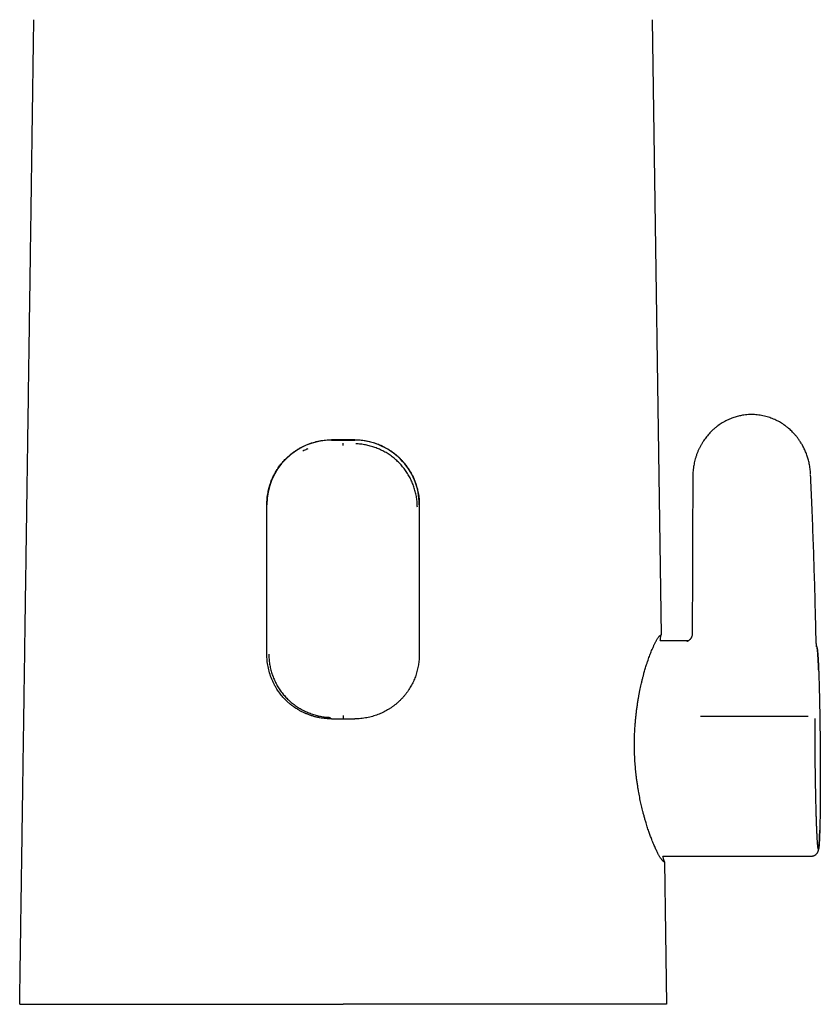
# Model space of a CAD drawing. Header units: millimetres. Extents: x 8 to 718, y 12 to 784.
# Tile 37 of 58: x 285 to 354, y 496 to 581. Entities that reach past the tile are written whole.
import ezdxf

# ---------------------------------------------------------------- set-up
doc = ezdxf.new("R2010")
doc.units = ezdxf.units.MM

msp = doc.modelspace()

# ---------------------------------------------------------------- linework, layer by layer
at = {"color": 7, "linetype": 'Continuous', "lineweight": 30}
for p, q in [((339.437, 580.974), (340.192, 528.067)), ((311.859, 544.821), (313.859, 544.821)), ((312.859, 544.546), (312.859, 544.563)), ((342.915, 541.693), (342.914, 541.696)), ((306.309, 526.393), (306.309, 539.29)), ((319.409, 539.29), (319.409, 526.393)), ((342.529, 527.563), (340.114, 527.563)), ((312.859, 520.954), (312.859, 520.885)), ((340.341, 509.063), (353.115, 509.063))]:
    msp.add_line(p, q, dxfattribs=at)
at = {"color": 7, "linetype": 'Continuous', "lineweight": 30, "flags": 128}
msp.add_lwpolyline([(340.475, 508.568), (340.564, 502.443), (340.653, 496.318)], dxfattribs=at)
at = {"color": 7, "linetype": 'Continuous', "lineweight": 30}
for centre, start, end in [((311.858, 539.272), 89.99372, 179.99372), ((313.86, 539.272), 0.00628, 90.00628)]:
    msp.add_arc(centre, 5.549, start, end, dxfattribs=at)
for points, knots in [([(285.065, 496.318), (285.067, 496.473), (285.072, 496.789), (285.079, 497.27), (285.086, 497.766), (285.094, 498.277), (285.101, 498.799), (285.109, 499.332), (285.117, 499.877), (285.125, 500.435), (285.133, 501.012), (285.142, 501.607), (285.151, 502.221), (285.16, 502.849), (285.169, 503.493), (285.179, 504.151), (285.189, 504.823), (285.199, 505.511), (285.209, 506.213), (285.219, 506.93), (285.23, 507.662), (285.241, 508.408), (285.252, 509.17), (285.263, 509.946), (285.274, 510.714), (285.285, 511.474), (285.296, 512.224), (285.307, 512.986), (285.318, 513.761), (285.329, 514.549), (285.341, 515.373), (285.354, 516.236), (285.367, 517.137), (285.38, 518.054), (285.394, 518.985), (285.407, 519.93), (285.421, 520.891), (285.435, 521.838), (285.448, 522.772), (285.462, 523.691), (285.475, 524.623), (285.489, 525.567), (285.502, 526.523), (285.516, 527.492), (285.53, 528.473), (285.545, 529.467), (285.559, 530.473), (285.574, 531.491), (285.589, 532.522), (285.603, 533.523), (285.617, 534.493), (285.631, 535.43), (285.643, 536.269), (285.653, 537.007), (285.662, 537.616), (285.668, 538.039), (285.672, 538.276), (285.673, 538.35), (285.674, 538.424), (285.675, 538.498), (285.676, 538.572), (285.683, 539.068), (285.696, 539.98), (285.715, 541.305), (285.734, 542.616), (285.752, 543.912), (285.771, 545.194), (285.789, 546.462), (285.807, 547.682), (285.823, 548.853), (285.839, 549.978), (285.855, 551.09), (285.871, 552.191), (285.887, 553.28), (285.902, 554.356), (285.917, 555.421), (285.932, 556.473), (285.947, 557.514), (285.962, 558.543), (285.976, 559.559), (285.99, 560.545), (286.004, 561.501), (286.017, 562.426), (286.03, 563.341), (286.043, 564.246), (286.056, 565.157), (286.069, 566.075), (286.082, 566.999), (286.095, 567.911), (286.108, 568.812), (286.121, 569.7), (286.133, 570.56), (286.145, 571.392), (286.156, 572.196), (286.168, 572.99), (286.179, 573.773), (286.19, 574.575), (286.202, 575.394), (286.214, 576.231), (286.225, 577.054), (286.237, 577.864), (286.248, 578.66), (286.259, 579.443), (286.27, 580.213), (286.277, 580.722), (286.281, 580.974)], [0, 0, 0, 0, 0.005511, 0.011196, 0.017054, 0.023086, 0.029291, 0.035554, 0.041985, 0.048583, 0.055348, 0.062424, 0.069674, 0.077098, 0.084696, 0.092469, 0.100416, 0.108537, 0.116833, 0.125303, 0.133947, 0.142765, 0.151757, 0.160924, 0.170265, 0.17898, 0.187842, 0.196851, 0.206006, 0.215307, 0.224754, 0.235228, 0.245876, 0.256698, 0.267694, 0.278864, 0.290209, 0.301728, 0.31244, 0.323298, 0.334303, 0.345455, 0.356752, 0.368197, 0.379787, 0.391524, 0.403407, 0.415437, 0.427613, 0.439936, 0.450901, 0.461979, 0.473171, 0.48062, 0.488118, 0.494757, 0.495629, 0.496502, 0.497376, 0.49825, 0.499125, 0.5, 0.515819, 0.531469, 0.546951, 0.562265, 0.577409, 0.592385, 0.607193, 0.620619, 0.633903, 0.647045, 0.660046, 0.672905, 0.685622, 0.698198, 0.710632, 0.722925, 0.735075, 0.747085, 0.758952, 0.770012, 0.780946, 0.791754, 0.802436, 0.812992, 0.824051, 0.834967, 0.845742, 0.856376, 0.866868, 0.877218, 0.886847, 0.89635, 0.905727, 0.914978, 0.924104, 0.93414, 0.944019, 0.953741, 0.963307, 0.972715, 0.981967, 0.991062, 1, 1, 1, 1]), ([(353.037, 541.924), (353.032, 541.999), (353.024, 542.148), (353, 542.369), (352.968, 542.585), (352.929, 542.792), (352.884, 542.991), (352.834, 543.182), (352.779, 543.364), (352.718, 543.546), (352.65, 543.727), (352.576, 543.905), (352.5, 544.072), (352.422, 544.229), (352.343, 544.376), (352.265, 544.512), (352.184, 544.644), (352.102, 544.769), (352.02, 544.888), (351.94, 544.996), (351.865, 545.094), (351.791, 545.186), (351.716, 545.274), (351.619, 545.384), (351.497, 545.513), (351.349, 545.658), (351.188, 545.803), (351.016, 545.946), (350.833, 546.085), (350.644, 546.215), (350.453, 546.335), (350.257, 546.446), (350.056, 546.548), (349.848, 546.642), (349.633, 546.727), (349.411, 546.802), (349.182, 546.868), (348.947, 546.923), (348.707, 546.967), (348.461, 546.999), (348.211, 547.018), (347.958, 547.025), (347.702, 547.018), (347.444, 546.996), (347.213, 546.964), (347.009, 546.926), (346.829, 546.886), (346.644, 546.837), (346.453, 546.778), (346.258, 546.709), (346.06, 546.629), (345.859, 546.537), (345.655, 546.433), (345.457, 546.319), (345.265, 546.197), (345.079, 546.067), (344.894, 545.924), (344.711, 545.769), (344.542, 545.61), (344.385, 545.45), (344.241, 545.29), (344.1, 545.121), (343.965, 544.944), (343.835, 544.758), (343.711, 544.563), (343.594, 544.36), (343.483, 544.148), (343.381, 543.926), (343.286, 543.695), (343.2, 543.456), (343.128, 543.221), (343.069, 542.992), (343.021, 542.77), (342.982, 542.544), (342.951, 542.313), (342.929, 542.078), (342.917, 541.871), (342.916, 541.742), (342.916, 541.693)], [0, 0, 0, 0, 0.013986, 0.028002, 0.04159, 0.054753, 0.067491, 0.079805, 0.091696, 0.103163, 0.115751, 0.127788, 0.139273, 0.150208, 0.160591, 0.170423, 0.179705, 0.189446, 0.198494, 0.20685, 0.214512, 0.221742, 0.228939, 0.236107, 0.249177, 0.262146, 0.275001, 0.28947, 0.303789, 0.317956, 0.33197, 0.34583, 0.359725, 0.373805, 0.388083, 0.402576, 0.417281, 0.43219, 0.447295, 0.462587, 0.478059, 0.493703, 0.509512, 0.5255, 0.541674, 0.552649, 0.563944, 0.575769, 0.588123, 0.601007, 0.614177, 0.627859, 0.642031, 0.656649, 0.670333, 0.684403, 0.698871, 0.713753, 0.729062, 0.742161, 0.75558, 0.769278, 0.783184, 0.797314, 0.811684, 0.826317, 0.841233, 0.856458, 0.872017, 0.887923, 0.904049, 0.918034, 0.932184, 0.946516, 0.961047, 0.975794, 0.990775, 1, 1, 1, 1]), ([(306.309, 539.29), (306.313, 539.46), (306.323, 539.808), (306.384, 540.226), (306.451, 540.545), (306.506, 540.763), (306.571, 540.983), (306.647, 541.203), (306.741, 541.443), (306.859, 541.708), (307.01, 542), (307.19, 542.302), (307.403, 542.61), (307.651, 542.922), (307.922, 543.215), (308.195, 543.471), (308.444, 543.677), (308.68, 543.852), (308.924, 544.014), (309.187, 544.169), (309.459, 544.309), (309.819, 544.471), (310.272, 544.633), (310.818, 544.765), (311.346, 544.842), (311.691, 544.852), (311.859, 544.856)], [0, 0, 0, 0, 0.058137, 0.11912, 0.144328, 0.17, 0.196138, 0.222745, 0.249821, 0.284711, 0.322311, 0.362622, 0.405648, 0.45139, 0.499849, 0.543224, 0.580433, 0.611474, 0.644131, 0.681439, 0.716628, 0.749699, 0.817366, 0.881625, 0.942496, 1, 1, 1, 1]), ([(312.859, 544.856), (312.776, 544.856), (312.609, 544.856), (312.359, 544.856), (312.109, 544.856), (311.942, 544.856), (311.859, 544.856)], [0, 0, 0, 0, 0.249944, 0.499909, 0.749943, 1, 1, 1, 1]), ([(313.859, 544.856), (313.776, 544.856), (313.609, 544.856), (313.359, 544.856), (313.109, 544.856), (312.942, 544.856), (312.859, 544.856)], [0, 0, 0, 0, 0.249944, 0.49991, 0.749943, 1, 1, 1, 1]), ([(312.859, 544.35), (312.859, 544.367), (312.859, 544.399), (312.859, 544.445), (312.859, 544.482), (312.859, 544.51), (312.859, 544.528), (312.859, 544.539), (312.859, 544.545), (312.859, 544.546), (312.859, 544.546)], [0, 0, 0, 0, 0.162045, 0.321755, 0.473078, 0.611308, 0.733609, 0.838903, 0.927389, 1, 1, 1, 1]), ([(313.859, 544.856), (313.935, 544.855), (314.088, 544.853), (314.316, 544.838), (314.544, 544.815), (314.772, 544.781), (315.001, 544.738), (315.23, 544.684), (315.457, 544.621), (315.678, 544.549), (315.894, 544.468), (316.104, 544.38), (316.31, 544.283), (316.514, 544.177), (316.715, 544.062), (316.912, 543.937), (317.104, 543.804), (317.29, 543.663), (317.469, 543.515), (317.641, 543.361), (317.807, 543.2), (317.967, 543.03), (318.122, 542.852), (318.27, 542.666), (318.41, 542.474), (318.541, 542.277), (318.663, 542.076), (318.776, 541.871), (318.88, 541.662), (318.976, 541.446), (319.063, 541.224), (319.142, 540.996), (319.212, 540.764), (319.271, 540.528), (319.321, 540.285), (319.36, 540.038), (319.388, 539.79), (319.406, 539.54), (319.408, 539.373), (319.409, 539.29)], [0, 0, 0, 0, 0.026131, 0.052285, 0.078439, 0.10457, 0.131472, 0.158399, 0.185327, 0.212229, 0.238355, 0.264504, 0.290652, 0.316778, 0.343639, 0.370523, 0.397407, 0.424268, 0.450833, 0.47742, 0.504008, 0.530573, 0.557897, 0.585245, 0.612593, 0.639916, 0.666668, 0.693445, 0.72022, 0.746972, 0.77454, 0.802134, 0.829728, 0.857295, 0.885805, 0.914362, 0.942934, 0.97149, 1, 1, 1, 1]), ([(319.242, 539.048), (319.238, 539.189), (319.232, 539.47), (319.179, 539.889), (319.096, 540.303), (318.982, 540.708), (318.838, 541.104), (318.664, 541.488), (318.463, 541.857), (318.234, 542.209), (317.98, 542.542), (317.701, 542.853), (317.398, 543.142), (317.074, 543.406), (316.731, 543.644), (316.37, 543.856), (315.993, 544.041), (315.603, 544.197), (315.202, 544.324), (314.791, 544.419), (314.373, 544.485), (314.091, 544.501), (313.949, 544.509)], [0, 0, 0, 0, 0.050072, 0.10009, 0.150097, 0.200111, 0.250132, 0.300148, 0.350141, 0.400093, 0.44999, 0.499828, 0.54964, 0.599471, 0.649338, 0.699249, 0.749205, 0.799209, 0.849266, 0.899394, 0.949622, 1, 1, 1, 1]), ([(309.829, 544.077), (309.795, 544.064), (309.651, 544.008), (309.515, 543.936), (309.411, 543.881)], [0, 0, 0, 0, 0.237381, 1, 1, 1, 1]), ([(353.494, 528.484), (353.473, 529.386), (353.432, 531.189), (353.353, 533.893), (353.261, 536.597), (353.158, 539.253), (353.079, 541.007), (353.04, 541.861)], [0, 0, 0, 0, 0.202143, 0.404288, 0.60643, 0.80857, 1, 1, 1, 1]), ([(342.913, 541.696), (342.906, 539.442), (342.89, 534.936), (342.875, 530.432), (342.867, 528.182)], [0, 0, 0, 0, 0.5004359, 1, 1, 1, 1]), ([(353.552, 527.066), (353.552, 527.066), (353.552, 527.065), (353.552, 527.071), (353.551, 527.079), (353.549, 527.096), (353.547, 527.116), (353.546, 527.141), (353.544, 527.169), (353.541, 527.206), (353.538, 527.254), (353.535, 527.314), (353.532, 527.373), (353.529, 527.429), (353.526, 527.486), (353.523, 527.549), (353.52, 527.621), (353.516, 527.7), (353.513, 527.788), (353.509, 527.883), (353.506, 527.978), (353.502, 528.073), (353.5, 528.166), (353.497, 528.265), (353.495, 528.37), (353.493, 528.441), (353.493, 528.478)], [0, 0, 0, 0, 0.000418, 0.015302, 0.048761, 0.07985, 0.114146, 0.148331, 0.18194, 0.214976, 0.268676, 0.320068, 0.368981, 0.404357, 0.442036, 0.482883, 0.52686, 0.57393, 0.62406, 0.677278, 0.733781, 0.781537, 0.831759, 0.88469, 0.940638, 1, 1, 1, 1]), ([(340.473, 508.564), (340.47, 508.569), (340.463, 508.578), (340.453, 508.58), (340.439, 508.577), (340.422, 508.578), (340.401, 508.589), (340.379, 508.607), (340.355, 508.629), (340.326, 508.66), (340.288, 508.699), (340.243, 508.755), (340.195, 508.819), (340.144, 508.895), (340.091, 508.981), (340.036, 509.076), (339.978, 509.181), (339.916, 509.297), (339.851, 509.425), (339.783, 509.566), (339.712, 509.717), (339.637, 509.884), (339.558, 510.068), (339.475, 510.269), (339.397, 510.464), (339.325, 510.65), (339.261, 510.823), (339.197, 511.001), (339.131, 511.188), (339.065, 511.384), (338.998, 511.59), (338.931, 511.802), (338.859, 512.039), (338.783, 512.304), (338.702, 512.597), (338.63, 512.875), (338.566, 513.134), (338.509, 513.371), (338.455, 513.611), (338.402, 513.859), (338.35, 514.116), (338.299, 514.382), (338.25, 514.651), (338.201, 514.946), (338.151, 515.267), (338.102, 515.614), (338.061, 515.937), (338.028, 516.235), (338.001, 516.503), (337.977, 516.773), (337.955, 517.048), (337.936, 517.33), (337.921, 517.62), (337.91, 517.911), (337.901, 518.218), (337.897, 518.54), (337.899, 518.877), (337.904, 519.186), (337.913, 519.467), (337.924, 519.718), (337.937, 519.967), (337.956, 520.247), (337.979, 520.559), (338.011, 520.903), (338.047, 521.249), (338.089, 521.597), (338.136, 521.948), (338.187, 522.292), (338.239, 522.61), (338.291, 522.902), (338.342, 523.17), (338.395, 523.432), (338.451, 523.69), (338.511, 523.955), (338.577, 524.229), (338.648, 524.507), (338.715, 524.755), (338.777, 524.975), (338.834, 525.167), (338.89, 525.353), (338.955, 525.557), (339.028, 525.778), (339.108, 526.011), (339.188, 526.231), (339.266, 526.438), (339.343, 526.632), (339.412, 526.801), (339.474, 526.947), (339.528, 527.07), (339.581, 527.186), (339.634, 527.297), (339.686, 527.402), (339.737, 527.501), (339.787, 527.593), (339.837, 527.682), (339.889, 527.767), (339.941, 527.846), (339.99, 527.913), (340.031, 527.965), (340.065, 528.001), (340.093, 528.024), (340.115, 528.036), (340.132, 528.046), (340.143, 528.056), (340.154, 528.064), (340.165, 528.069), (340.174, 528.067), (340.181, 528.061), (340.187, 528.059), (340.191, 528.066), (340.192, 528.069)], [0, 0, 0, 0, 0.003431, 0.006872, 0.010314, 0.01647, 0.022631, 0.028799, 0.03497, 0.041135, 0.051381, 0.061633, 0.071884, 0.082129, 0.092379, 0.102635, 0.112891, 0.123143, 0.134026, 0.144915, 0.155804, 0.166687, 0.178794, 0.190905, 0.203012, 0.212161, 0.22131, 0.230325, 0.239341, 0.248877, 0.258417, 0.267957, 0.277493, 0.289601, 0.301714, 0.313823, 0.322978, 0.332134, 0.341145, 0.350156, 0.359724, 0.369297, 0.37887, 0.388439, 0.400262, 0.412089, 0.423912, 0.432855, 0.441798, 0.450596, 0.459393, 0.468784, 0.47818, 0.487576, 0.496966, 0.507845, 0.518728, 0.529606, 0.537838, 0.546071, 0.554155, 0.562239, 0.573713, 0.585191, 0.596665, 0.608812, 0.620968, 0.633123, 0.64527, 0.655225, 0.665188, 0.675154, 0.685117, 0.695072, 0.706718, 0.718368, 0.730013, 0.738816, 0.747618, 0.756286, 0.764953, 0.777182, 0.789415, 0.801644, 0.813502, 0.825364, 0.837223, 0.846183, 0.855144, 0.863981, 0.872818, 0.882166, 0.891518, 0.90087, 0.910218, 0.921316, 0.93242, 0.943524, 0.954622, 0.962161, 0.969703, 0.977242, 0.980654, 0.984072, 0.987487, 0.990893, 0.994296, 0.996206, 0.998113, 1, 1, 1, 1]), ([(340.12, 527.563), (340.124, 527.597), (340.14, 527.717), (340.16, 527.871), (340.176, 527.992), (340.18, 528.026)], [0, 0, 0, 0, 0.2196569, 0.7782709, 1, 1, 1, 1]), ([(342.867, 528.189), (342.867, 528.166), (342.866, 528.118), (342.856, 528.048), (342.841, 527.985), (342.824, 527.934), (342.809, 527.894), (342.796, 527.866), (342.785, 527.845), (342.774, 527.823), (342.756, 527.793), (342.732, 527.756), (342.703, 527.717), (342.669, 527.678), (342.631, 527.64), (342.588, 527.603), (342.548, 527.574), (342.517, 527.555), (342.494, 527.542), (342.474, 527.532), (342.455, 527.523), (342.436, 527.515), (342.421, 527.51), (342.412, 527.507), (342.406, 527.505), (342.403, 527.504), (342.404, 527.504), (342.404, 527.504)], [0, 0, 0, 0, 0.065075, 0.13342, 0.19306, 0.242941, 0.282289, 0.31058, 0.328602, 0.34694, 0.382615, 0.426327, 0.475344, 0.525201, 0.575773, 0.6382, 0.697047, 0.731594, 0.761061, 0.789454, 0.824484, 0.86392, 0.897281, 0.924872, 0.955661, 0.991016, 1, 1, 1, 1]), ([(353.568, 526.964), (353.571, 526.968), (353.576, 526.978), (353.583, 526.978), (353.591, 526.967), (353.599, 526.946), (353.607, 526.914), (353.615, 526.871), (353.622, 526.819), (353.63, 526.756), (353.638, 526.683), (353.646, 526.599), (353.654, 526.504), (353.662, 526.399), (353.67, 526.284), (353.678, 526.16), (353.686, 526.027), (353.694, 525.885), (353.702, 525.733), (353.709, 525.572), (353.717, 525.4), (353.725, 525.218), (353.732, 525.027), (353.74, 524.828), (353.747, 524.622), (353.754, 524.409), (353.761, 524.191), (353.768, 523.966), (353.774, 523.732), (353.781, 523.491), (353.787, 523.242), (353.794, 522.986), (353.8, 522.725), (353.805, 522.46), (353.811, 522.192), (353.816, 521.92), (353.822, 521.644), (353.827, 521.362), (353.831, 521.074), (353.836, 520.781), (353.84, 520.484), (353.844, 520.185), (353.848, 519.885), (353.852, 519.585), (353.855, 519.286), (353.858, 518.985), (353.861, 518.681), (353.864, 518.376), (353.866, 518.068), (353.868, 517.761), (353.87, 517.454), (353.871, 517.151), (353.872, 516.851), (353.873, 516.555), (353.874, 516.261), (353.874, 515.968), (353.874, 515.676), (353.874, 515.386), (353.874, 515.099), (353.873, 514.816), (353.872, 514.539), (353.87, 514.268), (353.869, 514.004), (353.867, 513.745), (353.865, 513.489), (353.862, 513.238), (353.86, 512.992), (353.857, 512.752), (353.853, 512.52), (353.85, 512.296), (353.846, 512.081), (353.842, 511.875), (353.838, 511.677), (353.834, 511.486), (353.829, 511.304), (353.824, 511.129), (353.819, 510.963), (353.814, 510.806), (353.808, 510.66), (353.802, 510.524), (353.796, 510.398), (353.79, 510.281), (353.784, 510.173), (353.778, 510.074), (353.771, 509.985), (353.764, 509.907), (353.757, 509.839), (353.75, 509.781), (353.743, 509.735), (353.736, 509.699), (353.728, 509.674), (353.721, 509.66), (353.713, 509.657), (353.706, 509.665), (353.698, 509.684), (353.69, 509.714), (353.682, 509.755), (353.674, 509.806), (353.666, 509.867), (353.658, 509.938), (353.65, 510.019), (353.642, 510.112), (353.634, 510.214), (353.626, 510.327), (353.618, 510.45), (353.61, 510.582), (353.602, 510.722), (353.595, 510.871), (353.587, 511.029), (353.579, 511.196), (353.572, 511.374), (353.564, 511.562), (353.557, 511.758), (353.549, 511.963), (353.542, 512.175), (353.535, 512.393), (353.529, 512.617), (353.522, 512.848), (353.515, 513.087), (353.509, 513.334), (353.503, 513.589), (353.496, 513.849), (353.49, 514.115), (353.485, 514.385), (353.479, 514.657), (353.474, 514.933), (353.469, 515.212), (353.464, 515.498), (353.46, 515.788), (353.455, 516.083), (353.451, 516.381), (353.447, 516.682), (353.443, 516.982), (353.44, 517.283), (353.437, 517.582), (353.434, 517.883), (353.432, 518.186), (353.429, 518.491), (353.427, 518.798), (353.425, 519.105), (353.424, 519.41), (353.422, 519.713), (353.421, 520.012), (353.421, 520.307), (353.42, 520.601), (353.42, 520.794), (353.42, 520.891)], [0, 0, 0, 0, 0.007029, 0.014047, 0.021056, 0.028057, 0.035053, 0.041918, 0.04878, 0.05564, 0.062498, 0.069481, 0.076464, 0.083449, 0.090437, 0.097429, 0.104302, 0.11118, 0.118067, 0.124964, 0.131989, 0.139008, 0.146021, 0.15303, 0.160034, 0.166911, 0.173785, 0.180658, 0.187528, 0.194522, 0.201514, 0.208506, 0.215497, 0.222487, 0.229354, 0.236221, 0.243089, 0.249961, 0.25696, 0.26396, 0.270962, 0.277966, 0.284972, 0.291854, 0.298737, 0.30562, 0.312504, 0.319511, 0.326518, 0.333522, 0.340523, 0.347521, 0.35439, 0.361256, 0.368117, 0.374975, 0.381956, 0.388943, 0.395936, 0.402935, 0.409939, 0.416823, 0.423711, 0.4306, 0.437491, 0.444507, 0.451522, 0.458534, 0.465543, 0.472546, 0.479419, 0.486286, 0.493145, 0.499997, 0.506969, 0.513948, 0.520935, 0.52793, 0.534932, 0.541815, 0.548702, 0.555593, 0.562486, 0.569505, 0.576523, 0.583539, 0.590552, 0.597559, 0.604435, 0.611304, 0.618166, 0.62502, 0.631991, 0.638968, 0.645953, 0.652945, 0.659943, 0.666822, 0.673706, 0.680594, 0.687484, 0.6945, 0.701516, 0.708531, 0.715543, 0.722552, 0.729431, 0.736305, 0.743172, 0.750034, 0.757014, 0.763996, 0.770983, 0.777973, 0.784968, 0.791841, 0.798718, 0.805598, 0.812479, 0.819487, 0.826496, 0.833505, 0.840513, 0.84752, 0.854401, 0.861279, 0.868156, 0.875031, 0.882029, 0.889025, 0.896017, 0.903007, 0.909996, 0.91686, 0.923724, 0.930588, 0.937454, 0.944446, 0.951441, 0.958437, 0.965437, 0.97244, 0.979322, 0.986208, 0.993101, 1, 1, 1, 1]), ([(353.73, 525.076), (353.73, 525.09), (353.727, 525.149), (353.723, 525.247), (353.719, 525.365), (353.713, 525.485), (353.708, 525.608), (353.702, 525.738), (353.697, 525.837), (353.693, 525.908), (353.691, 525.954), (353.688, 525.999), (353.686, 526.041), (353.683, 526.08), (353.682, 526.112), (353.68, 526.138), (353.679, 526.158), (353.678, 526.176), (353.677, 526.195), (353.675, 526.218), (353.673, 526.245), (353.671, 526.276), (353.669, 526.31), (353.667, 526.347), (353.664, 526.387), (353.661, 526.427), (353.658, 526.468), (353.655, 526.507), (353.652, 526.545), (353.648, 526.597), (353.642, 526.66), (353.636, 526.721), (353.631, 526.767), (353.628, 526.802), (353.624, 526.835), (353.62, 526.866), (353.615, 526.899), (353.611, 526.93), (353.606, 526.957), (353.602, 526.982), (353.597, 527.006), (353.592, 527.032), (353.586, 527.056), (353.581, 527.076), (353.578, 527.09), (353.574, 527.102), (353.57, 527.114), (353.566, 527.129), (353.559, 527.147), (353.552, 527.167), (353.545, 527.182), (353.542, 527.189)], [0, 0, 0, 0, 0.012862, 0.051962, 0.08888, 0.123618, 0.167961, 0.212997, 0.258707, 0.276024, 0.293438, 0.310948, 0.328444, 0.344151, 0.357453, 0.368352, 0.376849, 0.383189, 0.391178, 0.401085, 0.412907, 0.426647, 0.442302, 0.459874, 0.478239, 0.498315, 0.519085, 0.539581, 0.559804, 0.579754, 0.625701, 0.670144, 0.695738, 0.720117, 0.743233, 0.766539, 0.791997, 0.819552, 0.840546, 0.860774, 0.88056, 0.901289, 0.922849, 0.935399, 0.94604, 0.954768, 0.961764, 0.969496, 0.978774, 0.989322, 1, 1, 1, 1]), ([(311.859, 520.861), (311.776, 520.862), (311.608, 520.864), (311.353, 520.882), (311.093, 520.911), (310.827, 520.955), (310.557, 521.012), (310.284, 521.085), (310.009, 521.173), (309.749, 521.272), (309.501, 521.381), (309.264, 521.498), (309.021, 521.633), (308.8, 521.772), (308.592, 521.915), (308.391, 522.068), (308.167, 522.255), (307.901, 522.504), (307.619, 522.81), (307.346, 523.159), (307.16, 523.439), (307.039, 523.644), (306.967, 523.774), (306.901, 523.902), (306.839, 524.027), (306.783, 524.15), (306.672, 524.408), (306.531, 524.807), (306.4, 525.348), (306.323, 525.876), (306.313, 526.223), (306.309, 526.393)], [0, 0, 0, 0, 0.028394, 0.057581, 0.087563, 0.118344, 0.149927, 0.182312, 0.215504, 0.249504, 0.278286, 0.308682, 0.340691, 0.374313, 0.398976, 0.428124, 0.461756, 0.499873, 0.554463, 0.605492, 0.652961, 0.67064, 0.687769, 0.70435, 0.720381, 0.735865, 0.7508, 0.817364, 0.881063, 0.94193, 1, 1, 1, 1]), ([(306.476, 526.42), (306.48, 526.278), (306.486, 525.995), (306.539, 525.575), (306.621, 525.161), (306.736, 524.756), (306.88, 524.363), (307.054, 523.982), (307.256, 523.616), (307.484, 523.267), (307.739, 522.936), (308.018, 522.627), (308.321, 522.341), (308.646, 522.079), (308.991, 521.843), (309.353, 521.633), (309.73, 521.45), (310.12, 521.296), (310.521, 521.171), (310.931, 521.077), (311.348, 521.013), (311.628, 520.997), (311.769, 520.989)], [0, 0, 0, 0, 0.050478, 0.100731, 0.150832, 0.200835, 0.250774, 0.300669, 0.350537, 0.400386, 0.45023, 0.500087, 0.549971, 0.599885, 0.64984, 0.699831, 0.749847, 0.799872, 0.849895, 0.899914, 0.949939, 1, 1, 1, 1]), ([(319.409, 526.393), (319.408, 526.318), (319.406, 526.167), (319.392, 525.941), (319.369, 525.716), (319.337, 525.49), (319.294, 525.264), (319.242, 525.038), (319.181, 524.814), (319.111, 524.595), (319.032, 524.382), (318.947, 524.174), (318.852, 523.97), (318.749, 523.769), (318.637, 523.57), (318.515, 523.374), (318.385, 523.184), (318.248, 523), (318.104, 522.822), (317.953, 522.651), (317.795, 522.486), (317.629, 522.327), (317.454, 522.173), (317.272, 522.025), (317.084, 521.885), (316.89, 521.754), (316.691, 521.631), (316.489, 521.517), (316.281, 521.412), (316.067, 521.314), (315.846, 521.224), (315.62, 521.144), (315.39, 521.073), (315.15, 521.01), (314.901, 520.957), (314.643, 520.914), (314.383, 520.884), (314.121, 520.865), (313.946, 520.863), (313.859, 520.861)], [0, 0, 0, 0, 0.025806, 0.051635, 0.077464, 0.10327, 0.129841, 0.156436, 0.183031, 0.209602, 0.235403, 0.261225, 0.287048, 0.312849, 0.339371, 0.365915, 0.39246, 0.418981, 0.445312, 0.471664, 0.498017, 0.524347, 0.551415, 0.578506, 0.605597, 0.632665, 0.65945, 0.68626, 0.713069, 0.739854, 0.767439, 0.79505, 0.822661, 0.850245, 0.880162, 0.910131, 0.940116, 0.970084, 1, 1, 1, 1]), ([(311.859, 520.861), (311.942, 520.861), (312.109, 520.862), (312.359, 520.862), (312.609, 520.862), (312.776, 520.862), (312.859, 520.862)], [0, 0, 0, 0, 0.249945, 0.499912, 0.749945, 1, 1, 1, 1]), ([(312.859, 521.158), (312.859, 521.142), (312.859, 521.111), (312.859, 521.069), (312.859, 521.033), (312.859, 521.004), (312.859, 520.982), (312.859, 520.967), (312.859, 520.957), (312.859, 520.955), (312.859, 520.954)], [0, 0, 0, 0, 0.155521, 0.302112, 0.440639, 0.570626, 0.69149, 0.803063, 0.905673, 1, 1, 1, 1]), ([(312.859, 520.862), (312.942, 520.862), (313.109, 520.862), (313.359, 520.862), (313.609, 520.862), (313.776, 520.861), (313.859, 520.861)], [0, 0, 0, 0, 0.249945, 0.499912, 0.749944, 1, 1, 1, 1]), ([(352.821, 521.062), (351.793, 521.066), (349.737, 521.073), (346.653, 521.073), (344.598, 521.066), (343.57, 521.062)], [0, 0, 0, 0, 0.333336, 0.666664, 1, 1, 1, 1]), ([(353.115, 509.063), (353.13, 509.063), (353.158, 509.064), (353.196, 509.068), (353.229, 509.074), (353.255, 509.079), (353.275, 509.085), (353.292, 509.089), (353.309, 509.095), (353.327, 509.101), (353.345, 509.108), (353.378, 509.122), (353.425, 509.147), (353.481, 509.185), (353.531, 509.227), (353.571, 509.268), (353.601, 509.305), (353.623, 509.337), (353.64, 509.365), (353.655, 509.391), (353.669, 509.419), (353.682, 509.449), (353.694, 509.479), (353.703, 509.507), (353.711, 509.533), (353.716, 509.554), (353.72, 509.57), (353.724, 509.585), (353.727, 509.602), (353.731, 509.62), (353.734, 509.637), (353.736, 509.652), (353.739, 509.667), (353.741, 509.683), (353.744, 509.7), (353.746, 509.716), (353.748, 509.733), (353.75, 509.749), (353.752, 509.764), (353.753, 509.778), (353.755, 509.794), (353.757, 509.815), (353.76, 509.841), (353.763, 509.871), (353.766, 509.903), (353.769, 509.937), (353.773, 509.989), (353.778, 510.06), (353.783, 510.138), (353.787, 510.203), (353.789, 510.252), (353.792, 510.302), (353.795, 510.348), (353.797, 510.389), (353.798, 510.422), (353.799, 510.45), (353.8, 510.473), (353.801, 510.494), (353.802, 510.517), (353.804, 510.543), (353.805, 510.574), (353.806, 510.609), (353.808, 510.648), (353.81, 510.692), (353.811, 510.74), (353.814, 510.798), (353.816, 510.865), (353.818, 510.941), (353.821, 511.019), (353.823, 511.099), (353.826, 511.181), (353.827, 511.241), (353.828, 511.276), (353.828, 511.283)], [0, 0, 0, 0, 0.008133, 0.015077, 0.020742, 0.026043, 0.029299, 0.032374, 0.035636, 0.039087, 0.042706, 0.046477, 0.059184, 0.073284, 0.08667, 0.098481, 0.108729, 0.117474, 0.125641, 0.134855, 0.145215, 0.157419, 0.170978, 0.185113, 0.197711, 0.208692, 0.218144, 0.229342, 0.241496, 0.254634, 0.269316, 0.280093, 0.291663, 0.304025, 0.317177, 0.329989, 0.341562, 0.353612, 0.363944, 0.372796, 0.382054, 0.397633, 0.415081, 0.434398, 0.454801, 0.475111, 0.495316, 0.542523, 0.589179, 0.611518, 0.633762, 0.655909, 0.677892, 0.693526, 0.706937, 0.718126, 0.727094, 0.734516, 0.743293, 0.753564, 0.765327, 0.778582, 0.793053, 0.808961, 0.826305, 0.845085, 0.869311, 0.894912, 0.920277, 0.945331, 0.970074, 0.994508, 1, 1, 1, 1]), ([(340.434, 508.687), (340.413, 508.773), (340.383, 508.898), (340.355, 509.024), (340.346, 509.063)], [0, 0, 0, 0, 0.691186, 1, 1, 1, 1]), ([(340.434, 508.687), (340.435, 508.681), (340.443, 508.66), (340.451, 508.635), (340.459, 508.607), (340.465, 508.589), (340.469, 508.579), (340.471, 508.579), (340.473, 508.58), (340.474, 508.579), (340.474, 508.574), (340.475, 508.563), (340.475, 508.558)], [0, 0, 0, 0, 0.068272, 0.259998, 0.388343, 0.516695, 0.644958, 0.733583, 0.822219, 0.881526, 0.940841, 1, 1, 1, 1]), ([(285.066, 496.317), (285.117, 496.317), (285.219, 496.317), (285.451, 496.317), (285.742, 496.317), (286.099, 496.317), (286.521, 496.317), (287.006, 496.317), (287.557, 496.317), (288.173, 496.317), (288.853, 496.317), (289.595, 496.317), (290.4, 496.317), (291.266, 496.317), (292.189, 496.317), (293.133, 496.317), (294.089, 496.317), (295.05, 496.317), (296.046, 496.317), (297.091, 496.317), (298.183, 496.317), (299.321, 496.317), (300.49, 496.317), (301.622, 496.317), (302.711, 496.317), (303.75, 496.317), (304.805, 496.317), (305.876, 496.317), (306.916, 496.317), (307.923, 496.317), (308.892, 496.317), (309.871, 496.317), (310.859, 496.317), (311.856, 496.317), (312.524, 496.317), (312.859, 496.317)], [0, 0, 0, 0, 0.0330545, 0.0662801, 0.0997378, 0.1340144, 0.1686784, 0.203105, 0.2373623, 0.2726028, 0.307647, 0.3425646, 0.3779063, 0.4134319, 0.4486363, 0.4836019, 0.5150848, 0.5462393, 0.5771329, 0.6078347, 0.6395945, 0.6710608, 0.7023177, 0.7334509, 0.7594132, 0.7852751, 0.8110886, 0.8369061, 0.8627798, 0.8854227, 0.9081114, 0.9308799, 0.9537621, 0.9767913, 1, 1, 1, 1]), ([(340.651, 496.317), (340.63, 496.317), (340.587, 496.317), (340.508, 496.317), (340.419, 496.317), (340.318, 496.317), (340.219, 496.317), (340.126, 496.317), (340.043, 496.317), (339.954, 496.317), (339.86, 496.317), (339.759, 496.317), (339.634, 496.317), (339.48, 496.317), (339.295, 496.317), (339.098, 496.317), (338.923, 496.317), (338.774, 496.317), (338.657, 496.317), (338.537, 496.317), (338.414, 496.317), (338.287, 496.317), (338.115, 496.317), (337.892, 496.317), (337.615, 496.317), (337.327, 496.317), (337.027, 496.317), (336.739, 496.317), (336.464, 496.317), (336.205, 496.317), (335.939, 496.317), (335.663, 496.317), (335.355, 496.317), (335.012, 496.317), (334.635, 496.317), (334.249, 496.317), (333.925, 496.317), (333.67, 496.317), (333.487, 496.317), (333.302, 496.317), (333.115, 496.317), (332.927, 496.317), (332.736, 496.317), (332.482, 496.317), (332.163, 496.317), (331.774, 496.317), (331.379, 496.317), (330.978, 496.317), (330.571, 496.317), (330.187, 496.317), (329.828, 496.317), (329.495, 496.317), (329.159, 496.317), (328.816, 496.317), (328.465, 496.317), (328.082, 496.317), (327.668, 496.317), (327.225, 496.317), (326.777, 496.317), (326.324, 496.317), (325.852, 496.317), (325.359, 496.317), (324.971, 496.317), (324.708, 496.317), (324.572, 496.317), (324.436, 496.317), (324.299, 496.317), (324.162, 496.317), (323.913, 496.317), (323.551, 496.317), (323.072, 496.317), (322.59, 496.317), (322.105, 496.317), (321.616, 496.317), (321.143, 496.317), (320.687, 496.317), (320.248, 496.317), (319.896, 496.317), (319.632, 496.317), (319.457, 496.317), (319.282, 496.317), (319.107, 496.317), (318.931, 496.317), (318.635, 496.317), (318.219, 496.317), (317.679, 496.317), (317.137, 496.317), (316.592, 496.317), (316.044, 496.317), (315.504, 496.317), (314.972, 496.317), (314.447, 496.317), (313.92, 496.317), (313.39, 496.317), (313.036, 496.317), (312.859, 496.317)], [0, 0, 0, 0, 0.015088, 0.030043, 0.044871, 0.059576, 0.074164, 0.083655, 0.093099, 0.102499, 0.111855, 0.121428, 0.131292, 0.146092, 0.1609, 0.175722, 0.190563, 0.198347, 0.206138, 0.213937, 0.221745, 0.229563, 0.237391, 0.252885, 0.268336, 0.283748, 0.299129, 0.314484, 0.326534, 0.338575, 0.350609, 0.362716, 0.375068, 0.390442, 0.405747, 0.42099, 0.436177, 0.44298, 0.449773, 0.456558, 0.463335, 0.470104, 0.476866, 0.483622, 0.496826, 0.509966, 0.523048, 0.536076, 0.549056, 0.561993, 0.57213, 0.582246, 0.592343, 0.602424, 0.612682, 0.623132, 0.635626, 0.648073, 0.660479, 0.672849, 0.685188, 0.698732, 0.712252, 0.715789, 0.719326, 0.722862, 0.726397, 0.729932, 0.733466, 0.745593, 0.757692, 0.769771, 0.781832, 0.793882, 0.805927, 0.816525, 0.827127, 0.837736, 0.841906, 0.846078, 0.850252, 0.854429, 0.858608, 0.862789, 0.875463, 0.888146, 0.900846, 0.913568, 0.926317, 0.939101, 0.95119, 0.96332, 0.975495, 0.98772, 1, 1, 1, 1])]:
    msp.add_open_spline(points, degree=3, knots=knots, dxfattribs=at)

doc.saveas('drawing.dxf')
